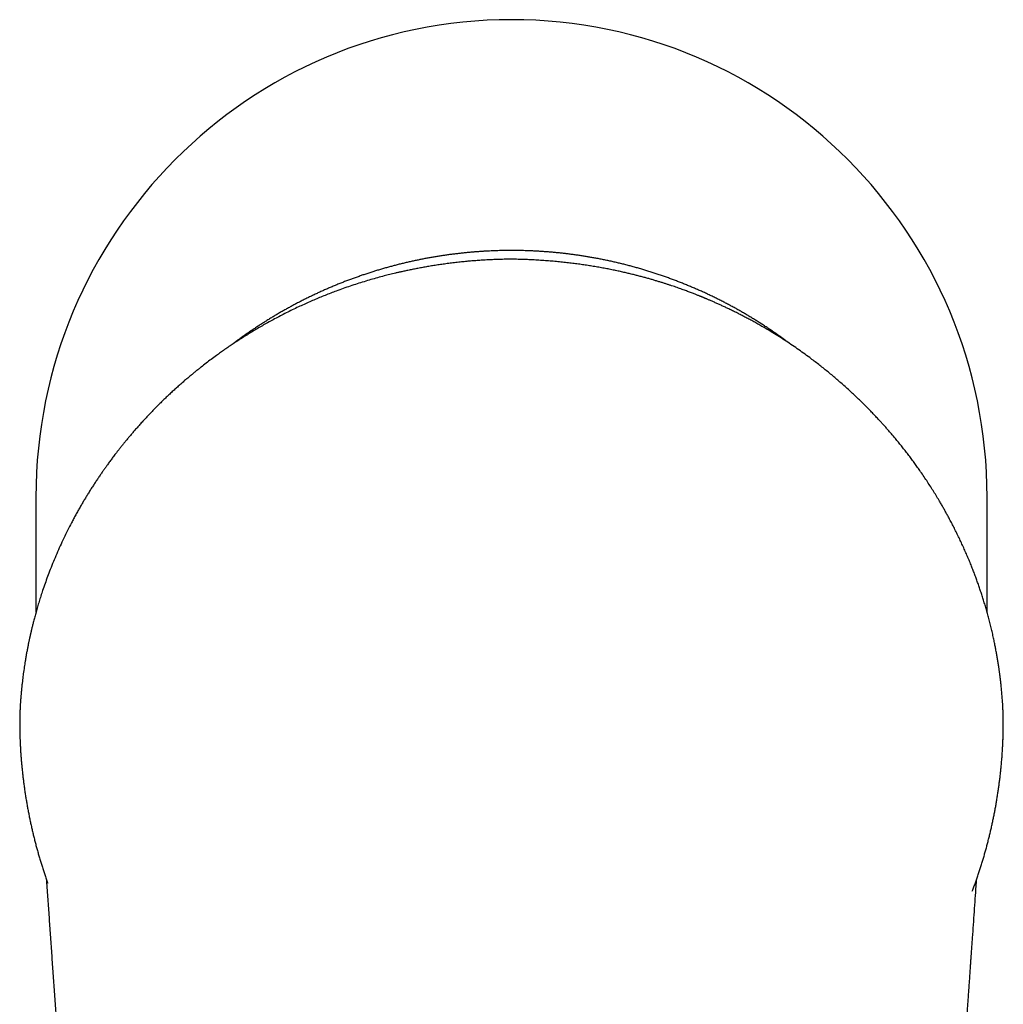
# Model space of a CAD drawing. Header units: millimetres. Extents: x 8 to 538, y 12 to 436.
# Tile 3 of 40: x 261 to 310, y 178 to 227. Entities that reach past the tile are written whole.
import ezdxf

# ---------------------------------------------------------------- set-up
doc = ezdxf.new("R2010")
doc.units = ezdxf.units.MM

msp = doc.modelspace()

# ---------------------------------------------------------------- linework, layer by layer
at = {"color": 7, "linetype": 'Continuous', "lineweight": 30}
for p, q in [((262.017, 203.339), (262.017, 197.63)), ((309.032, 197.648), (309.032, 203.339)), ((261.232, 191.321), (261.231, 191.323))]:
    msp.add_line(p, q, dxfattribs=at)
for start_param, end_param in [(0, 1.570796), (4.712389, 6.283185)]:
    msp.add_ellipse((285.524, 203.339), major_axis=(0, 23.597), ratio=0.996195, start_param=start_param, end_param=end_param, dxfattribs=at)
for points, knots in [([(299.261, 210.934), (299.238, 210.952), (299.159, 211.012), (299.022, 211.113), (298.851, 211.237), (298.679, 211.359), (298.506, 211.48), (298.332, 211.599), (298.157, 211.717), (297.98, 211.833), (297.803, 211.947), (297.624, 212.06), (297.444, 212.171), (297.263, 212.281), (297.081, 212.389), (296.898, 212.495), (296.714, 212.6), (296.529, 212.703), (296.343, 212.804), (296.156, 212.903), (295.968, 213.001), (295.778, 213.097), (295.588, 213.192), (295.397, 213.284), (295.205, 213.375), (295.012, 213.465), (294.818, 213.552), (294.624, 213.638), (294.428, 213.722), (294.231, 213.804), (294.034, 213.884), (293.835, 213.963), (293.636, 214.039), (293.436, 214.114), (293.235, 214.187), (293.033, 214.259), (292.831, 214.328), (292.627, 214.396), (292.423, 214.461), (292.218, 214.525), (292.012, 214.587), (291.806, 214.647), (291.598, 214.706), (291.39, 214.762), (291.181, 214.817), (290.971, 214.869), (290.76, 214.92), (290.549, 214.968), (290.336, 215.015), (290.123, 215.06), (289.909, 215.103), (289.701, 215.143), (289.5, 215.179), (289.306, 215.212), (289.112, 215.244), (288.917, 215.274), (288.722, 215.303), (288.527, 215.329), (288.332, 215.354), (288.137, 215.378), (287.942, 215.399), (287.747, 215.419), (287.552, 215.437), (287.357, 215.454), (287.162, 215.469), (286.968, 215.482), (286.774, 215.493), (286.582, 215.503), (286.393, 215.511), (286.208, 215.517), (286.039, 215.522), (285.891, 215.524), (285.756, 215.526), (285.637, 215.527), (285.486, 215.527), (285.354, 215.527), (285.206, 215.525), (285.079, 215.523), (284.928, 215.52), (284.769, 215.515), (284.602, 215.509), (284.429, 215.501), (284.252, 215.492), (284.072, 215.481), (283.888, 215.469), (283.703, 215.455), (283.515, 215.439), (283.326, 215.422), (283.136, 215.402), (282.945, 215.381), (282.753, 215.359), (282.56, 215.334), (282.366, 215.308), (282.172, 215.28), (281.977, 215.251), (281.783, 215.219), (281.588, 215.186), (281.392, 215.151), (281.197, 215.114), (281.001, 215.075), (280.806, 215.035), (280.61, 214.993), (280.415, 214.949), (280.219, 214.903), (280.024, 214.856), (279.829, 214.806), (279.634, 214.755), (279.44, 214.703), (279.245, 214.648), (279.051, 214.592), (278.857, 214.533), (278.664, 214.473), (278.471, 214.412), (278.278, 214.348), (278.086, 214.283), (277.894, 214.216), (277.703, 214.147), (277.512, 214.077), (277.322, 214.005), (277.132, 213.931), (276.943, 213.855), (276.754, 213.778), (276.566, 213.698), (276.379, 213.617), (276.192, 213.535), (276.006, 213.451), (275.821, 213.365), (275.636, 213.277), (275.452, 213.188), (275.269, 213.097), (275.087, 213.004), (274.905, 212.909), (274.724, 212.813), (274.544, 212.716), (274.365, 212.616), (274.186, 212.515), (274.009, 212.413), (273.832, 212.308), (273.656, 212.203), (273.481, 212.095), (273.308, 211.986), (273.135, 211.875), (272.963, 211.763), (272.791, 211.649), (272.621, 211.534), (272.452, 211.417), (272.284, 211.299), (272.117, 211.179), (271.952, 211.057), (271.819, 210.958), (271.741, 210.899), (271.718, 210.882)], [0, 0, 0, 0, 0.002972, 0.010109, 0.017249, 0.02439, 0.031533, 0.038678, 0.045825, 0.052974, 0.060125, 0.067278, 0.074434, 0.081591, 0.088751, 0.095914, 0.103079, 0.110246, 0.117416, 0.124589, 0.131764, 0.138943, 0.146125, 0.15331, 0.160498, 0.16769, 0.174885, 0.182084, 0.189287, 0.196494, 0.203705, 0.210921, 0.218142, 0.225368, 0.232599, 0.239835, 0.247078, 0.254327, 0.261582, 0.268844, 0.276114, 0.283392, 0.290678, 0.297973, 0.305279, 0.312595, 0.319922, 0.327262, 0.334616, 0.341985, 0.34937, 0.356774, 0.363435, 0.370094, 0.376752, 0.383408, 0.390062, 0.396713, 0.403361, 0.410005, 0.416645, 0.423278, 0.429905, 0.436521, 0.443125, 0.449709, 0.456267, 0.462781, 0.469221, 0.475516, 0.481464, 0.486462, 0.490466, 0.495188, 0.498527, 0.505721, 0.50865, 0.513512, 0.518566, 0.523992, 0.52966, 0.535518, 0.541523, 0.547645, 0.553863, 0.56016, 0.566522, 0.572941, 0.579407, 0.585915, 0.59246, 0.599036, 0.605641, 0.61227, 0.618923, 0.625596, 0.632287, 0.638996, 0.64572, 0.652458, 0.659209, 0.665973, 0.672747, 0.679532, 0.686327, 0.693131, 0.699943, 0.706763, 0.713591, 0.720425, 0.727267, 0.734115, 0.740968, 0.747827, 0.754692, 0.761562, 0.768437, 0.775316, 0.7822, 0.789088, 0.79598, 0.802875, 0.809775, 0.816678, 0.823585, 0.830495, 0.837408, 0.844324, 0.851243, 0.858165, 0.86509, 0.872017, 0.878947, 0.88588, 0.892814, 0.899752, 0.906691, 0.913633, 0.920577, 0.927522, 0.93447, 0.94142, 0.948372, 0.955325, 0.962281, 0.969238, 0.976197, 0.983157, 0.99012, 0.997083, 1, 1, 1, 1]), ([(285.525, 215.095), (285.425, 215.095), (285.229, 215.093), (284.936, 215.086), (284.649, 215.076), (284.368, 215.063), (284.093, 215.047), (283.826, 215.029), (283.566, 215.008), (283.311, 214.986), (283.046, 214.96), (282.773, 214.93), (282.491, 214.896), (282.216, 214.859), (281.95, 214.821), (281.691, 214.782), (281.44, 214.741), (281.197, 214.698), (280.962, 214.655), (280.734, 214.611), (280.514, 214.567), (280.302, 214.522), (280.112, 214.48), (279.941, 214.442), (279.791, 214.406), (279.645, 214.371), (279.504, 214.336), (279.367, 214.302), (279.167, 214.25), (278.901, 214.179), (278.568, 214.085), (278.232, 213.985), (277.893, 213.878), (277.551, 213.766), (277.206, 213.646), (276.884, 213.53), (276.586, 213.417), (276.31, 213.309), (276.034, 213.196), (275.756, 213.079), (275.478, 212.958), (275.198, 212.832), (274.91, 212.697), (274.616, 212.555), (274.318, 212.407), (274.028, 212.257), (273.746, 212.107), (273.474, 211.958), (273.21, 211.809), (272.956, 211.661), (272.709, 211.513), (272.467, 211.365), (272.23, 211.217), (272, 211.068), (271.776, 210.921), (271.559, 210.774), (271.347, 210.628), (271.14, 210.482), (270.917, 210.322), (270.68, 210.147), (270.43, 209.957), (270.219, 209.793), (270.047, 209.656), (269.909, 209.545), (269.771, 209.432), (269.629, 209.314), (269.481, 209.189), (269.327, 209.058), (269.17, 208.92), (269.008, 208.777), (268.843, 208.627), (268.673, 208.471), (268.507, 208.314), (268.344, 208.158), (268.184, 208.003), (268.022, 207.842), (267.87, 207.687), (267.728, 207.541), (267.596, 207.403), (267.466, 207.264), (267.33, 207.117), (267.191, 206.964), (267.05, 206.806), (266.915, 206.652), (266.784, 206.501), (266.66, 206.354), (266.54, 206.211), (266.426, 206.072), (266.316, 205.938), (266.212, 205.807), (266.112, 205.68), (266.017, 205.558), (265.933, 205.448), (265.859, 205.35), (265.794, 205.264), (265.731, 205.18), (265.671, 205.099), (265.612, 205.018), (265.541, 204.92), (265.458, 204.804), (265.361, 204.666), (265.261, 204.523), (265.158, 204.373), (265.053, 204.217), (264.946, 204.056), (264.838, 203.889), (264.727, 203.715), (264.618, 203.542), (264.512, 203.369), (264.409, 203.198), (264.304, 203.021), (264.199, 202.838), (264.092, 202.65), (263.985, 202.458), (263.879, 202.263), (263.743, 202.005), (263.58, 201.686), (263.393, 201.304), (263.214, 200.92), (263.043, 200.534), (262.879, 200.146), (262.73, 199.771), (262.593, 199.411), (262.468, 199.065), (262.373, 198.789), (262.305, 198.582), (262.261, 198.445), (262.218, 198.309), (262.176, 198.174), (262.136, 198.042), (262.097, 197.911), (262.06, 197.781), (262.023, 197.652), (261.989, 197.529), (261.957, 197.412), (261.928, 197.301), (261.9, 197.196), (261.875, 197.097), (261.852, 197.006), (261.831, 196.92), (261.812, 196.841), (261.797, 196.776), (261.784, 196.723), (261.775, 196.682), (261.766, 196.645), (261.759, 196.612), (261.753, 196.588), (261.749, 196.572), (261.747, 196.562), (261.745, 196.553), (261.743, 196.545), (261.741, 196.536), (261.738, 196.523), (261.734, 196.504), (261.729, 196.48), (261.722, 196.449), (261.714, 196.413), (261.705, 196.371), (261.694, 196.323), (261.683, 196.269), (261.67, 196.209), (261.656, 196.143), (261.642, 196.072), (261.626, 195.996), (261.61, 195.915), (261.594, 195.829), (261.577, 195.739), (261.559, 195.645), (261.541, 195.547), (261.523, 195.443), (261.504, 195.334), (261.484, 195.212), (261.463, 195.077), (261.44, 194.929), (261.417, 194.773), (261.395, 194.616), (261.375, 194.459), (261.355, 194.301), (261.336, 194.138), (261.318, 193.969), (261.3, 193.795), (261.284, 193.614), (261.268, 193.428), (261.259, 193.302), (261.254, 193.238)], [0, 0, 0, 0, 0.007755, 0.015372, 0.022851, 0.030191, 0.037393, 0.04433, 0.051134, 0.057803, 0.064337, 0.071941, 0.079353, 0.086574, 0.093603, 0.10044, 0.107085, 0.113538, 0.119798, 0.125866, 0.131741, 0.137423, 0.142912, 0.14709, 0.151148, 0.155087, 0.158907, 0.162607, 0.166206, 0.175177, 0.184286, 0.19353, 0.20291, 0.212424, 0.222073, 0.231856, 0.239636, 0.247498, 0.255442, 0.263471, 0.271585, 0.279784, 0.28804, 0.29714, 0.306074, 0.314843, 0.323448, 0.331887, 0.340014, 0.347982, 0.35579, 0.363439, 0.371078, 0.378551, 0.385856, 0.393, 0.400036, 0.406977, 0.413822, 0.422622, 0.431259, 0.439732, 0.444648, 0.449508, 0.454399, 0.459486, 0.464882, 0.470485, 0.476295, 0.482311, 0.488533, 0.494961, 0.501595, 0.507666, 0.513904, 0.520308, 0.526879, 0.532158, 0.537539, 0.542967, 0.548281, 0.554447, 0.560438, 0.566254, 0.571895, 0.577361, 0.582651, 0.587767, 0.592706, 0.597471, 0.602059, 0.606472, 0.610709, 0.613915, 0.617012, 0.62, 0.62288, 0.625706, 0.628614, 0.633227, 0.638045, 0.643068, 0.648298, 0.653733, 0.659272, 0.665008, 0.670942, 0.677074, 0.682717, 0.688516, 0.694472, 0.700586, 0.706856, 0.713282, 0.719766, 0.72624, 0.738698, 0.751119, 0.763518, 0.775903, 0.788274, 0.800629, 0.811487, 0.822332, 0.833161, 0.837411, 0.841659, 0.845904, 0.850121, 0.854199, 0.858123, 0.862287, 0.866263, 0.870051, 0.87365, 0.877061, 0.880283, 0.883316, 0.886106, 0.888714, 0.891141, 0.893387, 0.894706, 0.895953, 0.89712, 0.898125, 0.898949, 0.899313, 0.899626, 0.899893, 0.900125, 0.900365, 0.900723, 0.901304, 0.902056, 0.90298, 0.904076, 0.905368, 0.906838, 0.908486, 0.910311, 0.912315, 0.914456, 0.916769, 0.919253, 0.921909, 0.924591, 0.927429, 0.930421, 0.933568, 0.936869, 0.940325, 0.944597, 0.949083, 0.953783, 0.958697, 0.963266, 0.968004, 0.972913, 0.977992, 0.98324, 0.988658, 0.994245, 1, 1, 1, 1]), ([(285.525, 215.096), (285.525, 215.096), (285.525, 215.096), (285.525, 215.093), (285.524, 215.091)], [0, 0, 0, 0, 0.33597, 1, 1, 1, 1]), ([(309.795, 193.237), (309.791, 193.285), (309.784, 193.379), (309.773, 193.516), (309.762, 193.649), (309.75, 193.776), (309.739, 193.897), (309.727, 194.011), (309.715, 194.118), (309.704, 194.217), (309.693, 194.312), (309.682, 194.402), (309.671, 194.489), (309.661, 194.572), (309.65, 194.652), (309.64, 194.727), (309.63, 194.796), (309.621, 194.86), (309.613, 194.918), (309.605, 194.969), (309.598, 195.015), (309.592, 195.056), (309.586, 195.093), (309.581, 195.125), (309.577, 195.153), (309.573, 195.177), (309.57, 195.197), (309.567, 195.212), (309.565, 195.224), (309.564, 195.234), (309.562, 195.245), (309.56, 195.26), (309.556, 195.28), (309.552, 195.307), (309.547, 195.338), (309.541, 195.374), (309.531, 195.431), (309.518, 195.508), (309.501, 195.606), (309.482, 195.709), (309.462, 195.814), (309.442, 195.92), (309.421, 196.026), (309.399, 196.136), (309.375, 196.251), (309.349, 196.37), (309.322, 196.493), (309.294, 196.62), (309.254, 196.793), (309.201, 197.01), (309.136, 197.266), (309.069, 197.516), (309.001, 197.76), (308.931, 197.999), (308.86, 198.232), (308.788, 198.46), (308.715, 198.682), (308.642, 198.9), (308.566, 199.115), (308.488, 199.331), (308.407, 199.547), (308.324, 199.764), (308.234, 199.99), (308.138, 200.223), (308.036, 200.466), (307.929, 200.709), (307.82, 200.952), (307.707, 201.196), (307.591, 201.437), (307.474, 201.675), (307.357, 201.906), (307.241, 202.13), (307.133, 202.333), (307.034, 202.515), (306.943, 202.679), (306.851, 202.842), (306.757, 203.005), (306.645, 203.195), (306.514, 203.413), (306.363, 203.658), (306.207, 203.904), (306.045, 204.153), (305.876, 204.404), (305.716, 204.637), (305.565, 204.85), (305.424, 205.044), (305.28, 205.24), (305.132, 205.436), (304.982, 205.631), (304.832, 205.821), (304.683, 206.006), (304.541, 206.179), (304.405, 206.342), (304.276, 206.494), (304.148, 206.641), (304.022, 206.784), (303.898, 206.924), (303.775, 207.059), (303.639, 207.206), (303.489, 207.367), (303.321, 207.543), (303.146, 207.722), (302.964, 207.905), (302.775, 208.091), (302.581, 208.278), (302.38, 208.467), (302.173, 208.658), (301.966, 208.844), (301.76, 209.025), (301.557, 209.2), (301.35, 209.375), (301.139, 209.549), (300.925, 209.722), (300.707, 209.893), (300.487, 210.062), (300.238, 210.249), (299.96, 210.452), (299.651, 210.671), (299.336, 210.886), (299.015, 211.098), (298.688, 211.306), (298.401, 211.483), (298.156, 211.629), (297.955, 211.747), (297.752, 211.863), (297.551, 211.976), (297.353, 212.084), (297.159, 212.188), (296.971, 212.287), (296.782, 212.383), (296.595, 212.478), (296.408, 212.57), (296.227, 212.657), (296.053, 212.739), (295.884, 212.817), (295.747, 212.88), (295.638, 212.928), (295.557, 212.964), (295.478, 212.999), (295.402, 213.032), (295.33, 213.063), (295.264, 213.091), (295.204, 213.117), (295.149, 213.14), (295.104, 213.159), (295.067, 213.174), (295.042, 213.184), (295.025, 213.191), (295.013, 213.197), (294.999, 213.202), (294.983, 213.209), (294.96, 213.218), (294.929, 213.231), (294.89, 213.247), (294.844, 213.265), (294.792, 213.286), (294.733, 213.31), (294.666, 213.337), (294.592, 213.366), (294.511, 213.398), (294.423, 213.432), (294.327, 213.468), (294.227, 213.506), (294.121, 213.545), (294.011, 213.586), (293.894, 213.628), (293.771, 213.671), (293.641, 213.716), (293.508, 213.762), (293.37, 213.808), (293.23, 213.854), (293.083, 213.902), (292.93, 213.95), (292.772, 213.998), (292.607, 214.048), (292.436, 214.098), (292.259, 214.148), (292.076, 214.199), (291.887, 214.249), (291.694, 214.299), (291.496, 214.349), (291.292, 214.398), (291.075, 214.448), (290.847, 214.499), (290.605, 214.55), (290.357, 214.601), (290.101, 214.65), (289.837, 214.698), (289.571, 214.743), (289.304, 214.786), (289.035, 214.826), (288.759, 214.864), (288.477, 214.9), (288.187, 214.933), (287.891, 214.964), (287.588, 214.993), (287.277, 215.018), (286.96, 215.041), (286.66, 215.058), (286.377, 215.072), (286.113, 215.082), (285.844, 215.09), (285.648, 215.094), (285.541, 215.095), (285.525, 215.095)], [0, 0, 0, 0, 0.004298, 0.008432, 0.012403, 0.016211, 0.019858, 0.023343, 0.02648, 0.029475, 0.032327, 0.035036, 0.037602, 0.040169, 0.042576, 0.044823, 0.046911, 0.04884, 0.050609, 0.052132, 0.053514, 0.054754, 0.055853, 0.056811, 0.057699, 0.058417, 0.058995, 0.059461, 0.059815, 0.060069, 0.060374, 0.060778, 0.061424, 0.062226, 0.063183, 0.064295, 0.065496, 0.068297, 0.071266, 0.074402, 0.077705, 0.080795, 0.084018, 0.087375, 0.090863, 0.094485, 0.09824, 0.102128, 0.106101, 0.114104, 0.121947, 0.129634, 0.137163, 0.144537, 0.151755, 0.158819, 0.165728, 0.172483, 0.179187, 0.185941, 0.192744, 0.199598, 0.206502, 0.214158, 0.221877, 0.229661, 0.237511, 0.245315, 0.253242, 0.260984, 0.268536, 0.275898, 0.283072, 0.288578, 0.293982, 0.299396, 0.304847, 0.310336, 0.318575, 0.326899, 0.335308, 0.343845, 0.35255, 0.361423, 0.36819, 0.375052, 0.382012, 0.389068, 0.396133, 0.403041, 0.40979, 0.41638, 0.422162, 0.427817, 0.433344, 0.438743, 0.444015, 0.44916, 0.454265, 0.460917, 0.467765, 0.47481, 0.482053, 0.489496, 0.497003, 0.504704, 0.512582, 0.520628, 0.527955, 0.535417, 0.542958, 0.550528, 0.558127, 0.565756, 0.573415, 0.581106, 0.59141, 0.601773, 0.612196, 0.622683, 0.633235, 0.643855, 0.650145, 0.656461, 0.662803, 0.669074, 0.675166, 0.681079, 0.686812, 0.692366, 0.698162, 0.70375, 0.709128, 0.714297, 0.719256, 0.724005, 0.726427, 0.728791, 0.731096, 0.73334, 0.735447, 0.737354, 0.739097, 0.740679, 0.742097, 0.743027, 0.743837, 0.744243, 0.744531, 0.744914, 0.745393, 0.745966, 0.746911, 0.748036, 0.749342, 0.750828, 0.752538, 0.754451, 0.756565, 0.758879, 0.761393, 0.764106, 0.767018, 0.769953, 0.773064, 0.776353, 0.779817, 0.783458, 0.787275, 0.791035, 0.79495, 0.799022, 0.803248, 0.807631, 0.812168, 0.816861, 0.821709, 0.826713, 0.831872, 0.83709, 0.842459, 0.847978, 0.853648, 0.859941, 0.866411, 0.873059, 0.879885, 0.886891, 0.894077, 0.90102, 0.908124, 0.915393, 0.922827, 0.930427, 0.938196, 0.946135, 0.954245, 0.962529, 0.97099, 0.977762, 0.984645, 0.991641, 0.99875, 1, 1, 1, 1]), ([(261.254, 193.237), (261.253, 193.216), (261.25, 193.174), (261.246, 193.114), (261.243, 193.059), (261.24, 193.009), (261.238, 192.966), (261.236, 192.932), (261.235, 192.903), (261.233, 192.879), (261.232, 192.856), (261.231, 192.83), (261.23, 192.798), (261.228, 192.758), (261.226, 192.713), (261.225, 192.662), (261.223, 192.604), (261.221, 192.542), (261.219, 192.473), (261.218, 192.399), (261.217, 192.348), (261.216, 192.321)], [0, 0, 0, 0, 0.074138, 0.142325, 0.204481, 0.260542, 0.310463, 0.345356, 0.376423, 0.403656, 0.427139, 0.451717, 0.488561, 0.531637, 0.580943, 0.63647, 0.698202, 0.764841, 0.837396, 0.915807, 1, 1, 1, 1]), ([(309.832, 192.321), (309.832, 192.343), (309.831, 192.387), (309.83, 192.45), (309.829, 192.509), (309.827, 192.562), (309.826, 192.606), (309.825, 192.643), (309.824, 192.672), (309.823, 192.697), (309.822, 192.721), (309.821, 192.747), (309.82, 192.779), (309.818, 192.819), (309.816, 192.864), (309.814, 192.915), (309.811, 192.97), (309.808, 193.031), (309.804, 193.096), (309.8, 193.165), (309.796, 193.213), (309.795, 193.237)], [0, 0, 0, 0, 0.068972, 0.137767, 0.200446, 0.256964, 0.307291, 0.342479, 0.373826, 0.401329, 0.425043, 0.449672, 0.486634, 0.52988, 0.579399, 0.63517, 0.697166, 0.764074, 0.836897, 0.915567, 1, 1, 1, 1]), ([(261.217, 192.322), (261.216, 192.278), (261.215, 192.189), (261.215, 192.056), (261.216, 191.946), (261.217, 191.881), (261.217, 191.86)], [0, 0, 0, 0, 0.291026, 0.585268, 0.869404, 1, 1, 1, 1]), ([(261.217, 192.31), (261.217, 192.257), (261.216, 192.15), (261.216, 191.986), (261.217, 191.821), (261.221, 191.655), (261.225, 191.488), (261.23, 191.377), (261.232, 191.321)], [0, 0, 0, 0, 0.165779, 0.33246, 0.499634, 0.666889, 0.833813, 1, 1, 1, 1]), ([(309.817, 191.321), (309.819, 191.377), (309.824, 191.488), (309.828, 191.655), (309.831, 191.821), (309.833, 191.986), (309.833, 192.15), (309.832, 192.257), (309.832, 192.31)], [0, 0, 0, 0, 0.166184, 0.333115, 0.500379, 0.667559, 0.834237, 1, 1, 1, 1]), ([(309.833, 192.088), (309.833, 192.093), (309.833, 192.113), (309.833, 192.151), (309.833, 192.203), (309.833, 192.261), (309.833, 192.301), (309.832, 192.322)], [0, 0, 0, 0, 0.061338, 0.257776, 0.479911, 0.727447, 1, 1, 1, 1]), ([(261.231, 191.323), (261.232, 191.303), (261.235, 191.211), (261.244, 191.048), (261.256, 190.834), (261.27, 190.619), (261.286, 190.405), (261.304, 190.191), (261.324, 189.977), (261.346, 189.763), (261.37, 189.55), (261.395, 189.336), (261.423, 189.123), (261.452, 188.91), (261.484, 188.698), (261.517, 188.485), (261.552, 188.273), (261.589, 188.061), (261.628, 187.85), (261.669, 187.639), (261.711, 187.428), (261.756, 187.218), (261.802, 187.007), (261.851, 186.798), (261.901, 186.589), (261.953, 186.38), (262.007, 186.171), (262.063, 185.964), (262.12, 185.756), (262.18, 185.549), (262.241, 185.343), (262.304, 185.137), (262.369, 184.932), (262.436, 184.727), (262.505, 184.523), (262.56, 184.364), (262.592, 184.273), (262.6, 184.25)], [0, 0, 0, 0, 0.008419, 0.038121, 0.067825, 0.097532, 0.127241, 0.156953, 0.186667, 0.216383, 0.246102, 0.275823, 0.305547, 0.335273, 0.365001, 0.394732, 0.424466, 0.454201, 0.48394, 0.51368, 0.543424, 0.573169, 0.602917, 0.632668, 0.662421, 0.692177, 0.721935, 0.751696, 0.78146, 0.811226, 0.840994, 0.870766, 0.900539, 0.930316, 0.960095, 0.989877, 1, 1, 1, 1]), ([(308.302, 183.849), (308.311, 183.871), (308.344, 183.96), (308.401, 184.117), (308.473, 184.318), (308.543, 184.52), (308.611, 184.723), (308.678, 184.927), (308.743, 185.131), (308.806, 185.336), (308.867, 185.541), (308.926, 185.747), (308.983, 185.953), (309.039, 186.16), (309.093, 186.367), (309.145, 186.575), (309.195, 186.783), (309.243, 186.992), (309.289, 187.201), (309.334, 187.411), (309.377, 187.621), (309.417, 187.831), (309.456, 188.042), (309.494, 188.253), (309.529, 188.465), (309.562, 188.677), (309.594, 188.889), (309.623, 189.101), (309.651, 189.314), (309.677, 189.526), (309.7, 189.74), (309.722, 189.953), (309.743, 190.166), (309.761, 190.38), (309.777, 190.594), (309.792, 190.808), (309.804, 191.022), (309.813, 191.194), (309.817, 191.294), (309.818, 191.323)], [0, 0, 0, 0, 0.009248, 0.037191, 0.065136, 0.093084, 0.121035, 0.148987, 0.176942, 0.2049, 0.23286, 0.260822, 0.288787, 0.316754, 0.344723, 0.372695, 0.400669, 0.428646, 0.456624, 0.484605, 0.512589, 0.540574, 0.568562, 0.596553, 0.624545, 0.65254, 0.680537, 0.708536, 0.736538, 0.764541, 0.792547, 0.820556, 0.848566, 0.876579, 0.904594, 0.932611, 0.960631, 0.988652, 1, 1, 1, 1]), ([(309.817, 191.326), (309.818, 191.355), (309.821, 191.411), (309.823, 191.489), (309.825, 191.537), (309.825, 191.559)], [0, 0, 0, 0, 0.372893, 0.716146, 1, 1, 1, 1]), ([(263.594, 169.47), (263.57, 169.822), (263.521, 170.522), (263.448, 171.57), (263.375, 172.61), (263.303, 173.643), (263.232, 174.669), (263.161, 175.687), (263.092, 176.671), (263.026, 177.62), (262.962, 178.534), (262.899, 179.443), (262.836, 180.346), (262.774, 181.242), (262.712, 182.133), (262.65, 183.017), (262.598, 183.765), (262.566, 184.219), (262.555, 184.379)], [0, 0, 0, 0, 0.070765, 0.141042, 0.210832, 0.280134, 0.348949, 0.417276, 0.485116, 0.546874, 0.608222, 0.669161, 0.729691, 0.789811, 0.849521, 0.908822, 0.967714, 1, 1, 1, 1]), ([(308.494, 184.379), (308.487, 184.289), (308.467, 183.99), (308.431, 183.478), (308.386, 182.84), (308.341, 182.195), (308.309, 181.724), (308.288, 181.43), (308.28, 181.314), (308.272, 181.198), (308.264, 181.082), (308.256, 180.966), (308.247, 180.849), (308.241, 180.752), (308.235, 180.675), (308.231, 180.617), (308.227, 180.56), (308.224, 180.506), (308.22, 180.456), (308.217, 180.413), (308.211, 180.328), (308.201, 180.176), (308.185, 179.952), (308.167, 179.7), (308.15, 179.444), (308.131, 179.183), (308.113, 178.918), (308.094, 178.647), (308.075, 178.369), (308.055, 178.086), (308.035, 177.798), (308.014, 177.506), (307.993, 177.207), (307.972, 176.899), (307.95, 176.583), (307.927, 176.258), (307.904, 175.927), (307.881, 175.589), (307.857, 175.244), (307.832, 174.893), (307.807, 174.535), (307.782, 174.17), (307.756, 173.799), (307.729, 173.421), (307.703, 173.036), (307.675, 172.645), (307.647, 172.247), (307.618, 171.829), (307.59, 171.423), (307.571, 171.151), (307.563, 171.031)], [0, 0, 0, 0, 0.020086, 0.067268, 0.115003, 0.163291, 0.212132, 0.220785, 0.229455, 0.238143, 0.246847, 0.255569, 0.264308, 0.273125, 0.277318, 0.281662, 0.285988, 0.290127, 0.293909, 0.297167, 0.299758, 0.312975, 0.331311, 0.350174, 0.369562, 0.38891, 0.408754, 0.429095, 0.449932, 0.471267, 0.492703, 0.514619, 0.537014, 0.559888, 0.583723, 0.608056, 0.632889, 0.65822, 0.68405, 0.71038, 0.737207, 0.764534, 0.79236, 0.820685, 0.849508, 0.87883, 0.908652, 0.938972, 0.9729, 1, 1, 1, 1])]:
    msp.add_open_spline(points, degree=3, knots=knots, dxfattribs=at)

doc.saveas('drawing.dxf')
